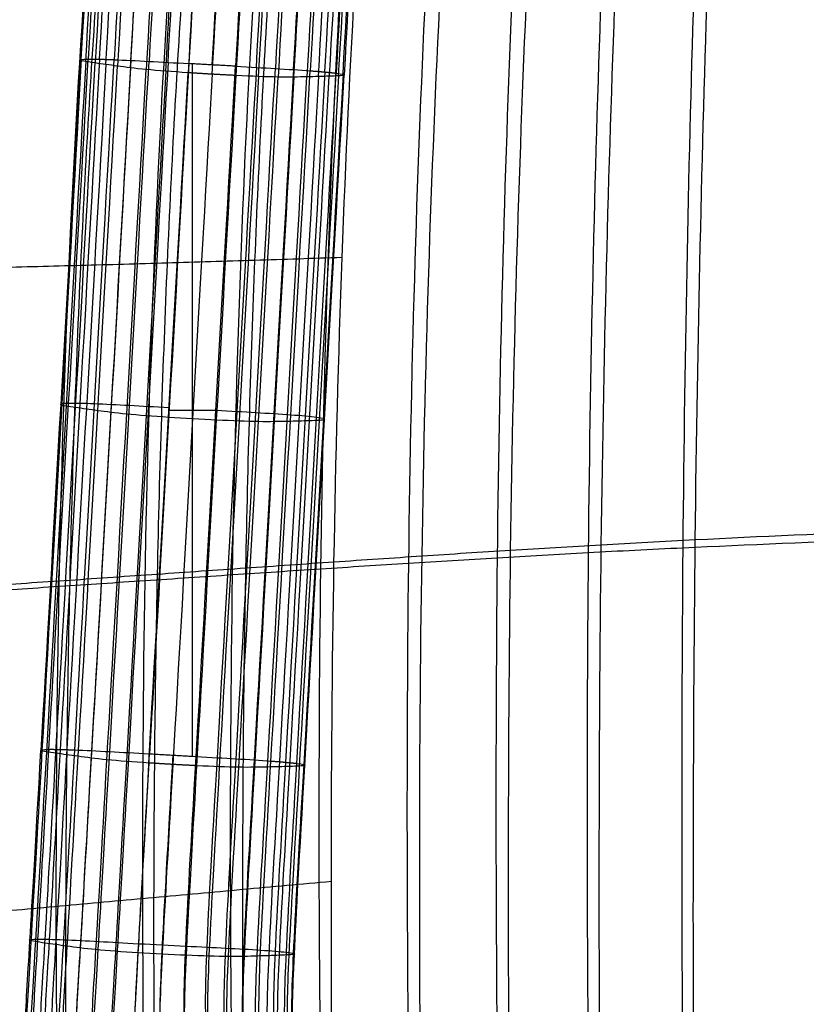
# Model space of a CAD drawing. Header units: millimetres. Extents: x -224 to 224, y -267 to 247.
# Tile 147 of 256: x -169 to -112, y -81 to -10. Entities that reach past the tile are written whole.
import ezdxf

# ---------------------------------------------------------------- set-up
doc = ezdxf.new("R2010")
doc.units = ezdxf.units.MM
doc.layers.add('08-01-2026-telaio-080126', color=7, linetype='Continuous')
doc.layers.add('15_12_2025_Kartell_BO_Chair-SEDUTA-RM', color=7, linetype='Continuous')

msp = doc.modelspace()

# ---------------------------------------------------------------- linework, layer by layer
at = {"layer": '08-01-2026-telaio-080126', "color": 95, "true_color": 0x42aa42}
for p, q in [((-156.266, -63.37, 439.236), (-156.266, -13.525, 437.364)), ((-157.947, -38.447, 438.3), (-154.581, -38.447, 438.3))]:
    msp.add_line(p, q, dxfattribs=at)
for points, degree in [([(-163.243, 6.191, 431.158), (-163.441, 2.709, 431.288), (-163.605, -0.171, 431.396), (-164.349, -13.271, 431.888)], 3), ([(-164.272, -13.213, 433.561), (-163.528, -0.113, 433.069), (-163.364, 2.767, 432.961), (-163.166, 6.249, 432.83)], 3), ([(-163.954, -13.359, 430.147), (-163.209, -0.259, 429.656), (-163.046, 2.621, 429.547), (-162.848, 6.103, 429.417)], 3), ([(-162.668, 6.275, 434.269), (-162.866, 2.793, 434.4), (-163.03, -0.087, 434.508), (-163.774, -13.187, 435)], 3), ([(-162.165, 5.998, 427.658), (-162.363, 2.516, 427.788), (-162.527, -0.364, 427.897), (-163.271, -13.464, 428.388)], 3), ([(-162.96, -13.194, 436.053), (-162.215, -0.094, 435.562), (-162.052, 2.786, 435.453), (-161.854, 6.268, 435.323)], 3), ([(-162.501, -13.574, 426.619), (-161.756, -0.474, 426.127), (-161.593, 2.406, 426.019), (-161.395, 5.888, 425.888)], 3), ([(-160.806, 6.234, 436.006), (-161.004, 2.752, 436.137), (-161.168, -0.128, 436.245), (-161.912, -13.227, 436.737)], 3), ([(-160.559, 5.772, 424.063), (-160.757, 2.29, 424.193), (-160.921, -0.59, 424.301), (-161.665, -13.69, 424.793)], 3), ([(-160.704, -13.282, 437.117), (-159.96, -0.182, 436.625), (-159.796, 2.698, 436.517), (-159.598, 6.18, 436.386)], 3), ([(-158.293, 6.112, 436.559), (-158.491, 2.63, 436.69), (-158.655, -0.25, 436.798), (-159.399, -13.35, 437.29)], 3), ([(-158.031, -13.425, 437.352), (-157.286, -0.325, 436.86), (-157.122, 2.555, 436.752), (-156.917, 6.035, 436.621)], 3), ([(-155.362, 5.936, 436.627), (-155.62, 2.47, 436.764), (-155.784, -0.41, 436.872), (-156.528, -13.51, 437.364)], 3), ([(-154.851, -13.605, 437.367), (-154.106, -0.505, 436.875), (-153.943, 2.375, 436.767), (-153.565, 5.806, 436.619)], 3), ([(-160.728, -13.813, 422.924), (-159.983, -0.714, 422.433), (-159.82, 2.166, 422.324), (-159.622, 5.649, 422.194)], 3), ([(-158.49, 5.524, 420.584), (-158.688, 2.042, 420.715), (-158.851, -0.838, 420.823), (-159.596, -13.938, 421.315)], 3), ([(-158.195, -14.058, 420.253), (-157.45, -0.958, 419.762), (-157.287, 1.922, 419.653), (-157.082, 5.402, 419.522)], 3), ([(-155.421, 5.27, 418.953), (-155.673, 1.809, 419.09), (-155.837, -1.071, 419.199), (-156.582, -14.17, 419.69)], 3), ([(-154.851, -14.275, 419.513), (-154.106, -1.176, 419.021), (-153.943, 1.704, 418.913), (-153.583, 5.117, 418.763)], 3), ([(-151.774, 5.651, 436.612), (-152.265, 2.279, 436.771), (-152.429, -0.601, 436.879), (-153.173, -13.7, 437.371)], 3), ([(-151.671, -13.786, 437.366), (-150.927, -0.686, 436.874), (-150.763, 2.194, 436.766), (-150.235, 5.485, 436.604)], 3), ([(-148.879, 5.317, 436.55), (-149.395, 2.114, 436.709), (-149.558, -0.766, 436.817), (-150.303, -13.866, 437.309)], 3), ([(-148.998, -13.946, 437.142), (-148.253, -0.846, 436.65), (-148.089, 2.034, 436.542), (-147.595, 5.155, 436.388)], 3), ([(-146.408, 4.999, 436.019), (-146.881, 1.951, 436.167), (-147.045, -0.929, 436.275), (-147.79, -14.029, 436.767)], 3), ([(-153.12, -14.367, 419.698), (-152.376, -1.267, 419.206), (-152.212, 1.613, 419.098), (-151.751, 4.953, 418.937)], 3), ([(-151.507, -14.437, 420.268), (-150.762, -1.337, 419.776), (-150.599, 1.543, 419.668), (-150.106, 4.792, 419.504)], 3), ([(-148.717, 4.666, 420.574), (-149.198, 1.503, 420.735), (-149.361, -1.377, 420.843), (-150.106, -14.477, 421.335)], 3), ([(-148.974, -14.48, 422.949), (-148.229, -1.381, 422.458), (-148.066, 1.499, 422.35), (-147.601, 4.596, 422.192)], 3), ([(-146.674, 4.556, 424.073), (-147.128, 1.516, 424.222), (-147.292, -1.364, 424.331), (-148.037, -14.463, 424.822)], 3), ([(-147.201, -14.442, 426.652), (-146.456, -1.342, 426.16), (-146.293, 1.538, 426.052), (-145.846, 4.518, 425.92)], 3), ([(-146.742, -14.114, 436.088), (-145.997, -1.014, 435.596), (-145.834, 1.866, 435.488), (-145.378, 4.847, 435.344)], 3), ([(-145.083, 4.489, 427.708), (-145.523, 1.56, 427.824), (-145.686, -1.32, 427.932), (-146.431, -14.419, 428.424)], 3), ([(-144.578, 4.708, 434.3), (-145.019, 1.78, 434.438), (-145.183, -1.1, 434.546), (-145.928, -14.2, 435.038)], 3), ([(-145.748, -14.392, 430.186), (-145.003, -1.292, 429.694), (-144.84, 1.588, 429.586), (-144.408, 4.483, 429.472)], 3), ([(-145.43, -14.282, 433.601), (-144.685, -1.182, 433.109), (-144.521, 1.698, 433.001), (-144.09, 4.592, 432.871)], 3), ([(-144.017, 4.514, 431.208), (-144.444, 1.631, 431.329), (-144.608, -1.249, 431.437), (-145.353, -14.349, 431.929)], 3), ([(-164.349, -13.271, 431.888), (-165.094, -26.371, 432.38), (-166.419, -49.69, 433.255), (-167.18, -62.956, 433.753)], 3), ([(-164.272, -13.213, 433.561), (-165.017, -26.312, 434.053), (-166.342, -49.632, 434.928), (-167.103, -62.897, 435.426)], 3), ([(-163.954, -13.359, 430.147), (-164.698, -26.459, 430.639), (-166.024, -49.778, 431.515), (-166.785, -63.044, 432.013)], 3), ([(-166.605, -62.872, 436.865), (-165.844, -49.606, 436.367), (-164.519, -26.287, 435.492), (-163.774, -13.187, 435)], 3), ([(-166.102, -63.149, 430.254), (-165.341, -49.883, 429.756), (-164.016, -26.563, 428.88), (-163.271, -13.464, 428.388)], 3), ([(-162.96, -13.194, 436.053), (-163.705, -26.293, 436.545), (-165.03, -49.613, 437.421), (-165.791, -62.878, 437.919)], 3), ([(-164.743, -62.912, 438.602), (-163.982, -49.647, 438.104), (-162.657, -26.327, 437.229), (-161.912, -13.227, 436.737)], 3), ([(-164.349, -13.271, 431.888), (-164.463, -13.221, 433.038), (-164.222, -13.193, 434.161), (-163.774, -13.187, 435)], 3), ([(-163.271, -13.464, 428.388), (-163.768, -13.391, 429.562), (-164.236, -13.321, 430.738), (-164.349, -13.271, 431.888)], 3), ([(-160.704, -13.282, 437.117), (-161.449, -26.382, 437.609), (-162.774, -49.701, 438.484), (-163.535, -62.967, 438.982)], 3), ([(-161.665, -13.69, 424.793), (-162.249, -13.61, 426.042), (-162.774, -13.536, 427.214), (-163.271, -13.464, 428.388)], 3), ([(-162.23, -63.034, 439.155), (-161.469, -49.769, 438.657), (-160.144, -26.449, 437.782), (-159.399, -13.35, 437.29)], 3), ([(-161.912, -13.227, 436.737), (-161.153, -13.258, 437.083), (-160.288, -13.302, 437.22), (-159.399, -13.35, 437.29)], 3), ([(-158.031, -13.425, 437.352), (-158.775, -26.525, 437.844), (-160.101, -49.844, 438.719), (-160.862, -63.11, 439.217)], 3), ([(-159.399, -13.35, 437.29), (-158.51, -13.397, 437.359), (-157.596, -13.449, 437.361), (-156.528, -13.51, 437.364)], 3), ([(-162.501, -13.574, 426.619), (-163.245, -26.674, 427.111), (-164.571, -49.993, 427.986), (-165.332, -63.259, 428.484)], 3), ([(-164.496, -63.375, 426.659), (-163.735, -50.109, 426.161), (-162.41, -26.79, 425.285), (-161.665, -13.69, 424.793)], 3), ([(-160.728, -13.813, 422.924), (-161.472, -26.913, 423.416), (-162.798, -50.233, 424.292), (-163.559, -63.498, 424.79)], 3), ([(-162.427, -63.623, 423.18), (-161.666, -50.357, 422.682), (-160.341, -27.038, 421.806), (-159.596, -13.938, 421.315)], 3), ([(-159.596, -13.938, 421.315), (-160.439, -13.856, 422.218), (-161.081, -13.77, 423.544), (-161.665, -13.69, 424.793)], 3), ([(-158.195, -14.058, 420.253), (-158.94, -27.157, 420.745), (-160.265, -50.477, 421.621), (-161.026, -63.742, 422.119)], 3), ([(-156.582, -14.17, 419.69), (-157.708, -14.097, 419.93), (-158.753, -14.02, 420.411), (-159.596, -13.938, 421.315)], 3), ([(-159.413, -63.855, 421.556), (-158.652, -50.59, 421.058), (-157.326, -27.27, 420.182), (-156.582, -14.17, 419.69)], 3), ([(-156.528, -13.51, 437.364), (-157.273, -26.61, 437.855), (-158.598, -49.929, 438.731), (-159.359, -63.195, 439.229)], 3), ([(-153.173, -13.7, 437.371), (-156.528, -13.51, 437.364)], 1), ([(-156.004, -63.385, 439.236), (-155.243, -50.12, 438.738), (-153.918, -26.8, 437.863), (-153.173, -13.7, 437.371)], 3), ([(-151.671, -13.786, 437.366), (-152.416, -26.886, 437.857), (-153.741, -50.205, 438.733), (-154.502, -63.471, 439.231)], 3), ([(-153.173, -13.7, 437.371), (-152.106, -13.761, 437.373), (-151.192, -13.813, 437.375), (-150.303, -13.866, 437.309)], 3), ([(-153.134, -63.551, 439.174), (-152.373, -50.285, 438.676), (-151.047, -26.965, 437.801), (-150.303, -13.866, 437.309)], 3), ([(-148.998, -13.946, 437.142), (-149.742, -27.046, 437.634), (-151.068, -50.365, 438.509), (-151.829, -63.631, 439.007)], 3), ([(-150.621, -63.714, 438.632), (-149.86, -50.448, 438.134), (-148.534, -27.129, 437.259), (-147.79, -14.029, 436.767)], 3), ([(-150.303, -13.866, 437.309), (-149.414, -13.919, 437.243), (-148.549, -13.973, 437.109), (-147.79, -14.029, 436.767)], 3), ([(-146.742, -14.114, 436.088), (-147.486, -27.214, 436.58), (-148.812, -50.533, 437.455), (-149.573, -63.799, 437.953)], 3), ([(-154.851, -14.275, 419.513), (-155.595, -27.375, 420.005), (-156.921, -50.695, 420.88), (-157.682, -63.96, 421.378)], 3), ([(-155.951, -64.052, 421.563), (-155.19, -50.786, 421.065), (-153.865, -27.466, 420.19), (-153.12, -14.367, 419.698)], 3), ([(-151.507, -14.437, 420.268), (-152.251, -27.537, 420.759), (-153.577, -50.856, 421.635), (-154.338, -64.122, 422.133)], 3), ([(-150.106, -14.477, 421.335), (-150.949, -14.463, 420.428), (-151.994, -14.422, 419.942), (-153.12, -14.367, 419.698)], 3), ([(-152.937, -64.161, 423.2), (-152.176, -50.896, 422.702), (-150.85, -27.576, 421.827), (-150.106, -14.477, 421.335)], 3), ([(-148.974, -14.48, 422.949), (-149.719, -27.58, 423.441), (-151.044, -50.9, 424.317), (-151.805, -64.165, 424.815)], 3), ([(-150.868, -64.148, 426.688), (-150.107, -50.883, 426.19), (-148.781, -27.563, 425.314), (-148.037, -14.463, 424.822)], 3), ([(-148.037, -14.463, 424.822), (-148.62, -14.477, 423.571), (-149.263, -14.49, 422.242), (-150.106, -14.477, 421.335)], 3), ([(-147.201, -14.442, 426.652), (-147.946, -27.542, 427.143), (-149.271, -50.861, 428.019), (-150.032, -64.127, 428.517)], 3), ([(-149.262, -64.104, 430.289), (-148.501, -50.839, 429.791), (-147.175, -27.519, 428.916), (-146.431, -14.419, 428.424)], 3), ([(-148.759, -63.884, 436.903), (-147.998, -50.619, 436.405), (-146.672, -27.299, 435.53), (-145.928, -14.2, 435.038)], 3), ([(-145.748, -14.392, 430.186), (-146.493, -27.492, 430.678), (-147.818, -50.811, 431.553), (-148.579, -64.077, 432.051)], 3), ([(-145.43, -14.282, 433.601), (-146.174, -27.382, 434.093), (-147.5, -50.701, 434.968), (-148.261, -63.967, 435.466)], 3), ([(-148.184, -64.034, 433.794), (-147.423, -50.768, 433.296), (-146.097, -27.449, 432.42), (-145.353, -14.349, 431.929)], 3), ([(-146.431, -14.419, 428.424), (-146.927, -14.435, 427.248), (-147.453, -14.449, 426.074), (-148.037, -14.463, 424.822)], 3), ([(-145.353, -14.349, 431.929), (-145.466, -14.386, 430.778), (-145.934, -14.403, 429.6), (-146.431, -14.419, 428.424)], 3), ([(-145.928, -14.2, 435.038), (-145.48, -14.256, 434.201), (-145.239, -14.312, 433.079), (-145.353, -14.349, 431.929)], 3), ([(-165.184, -37.967, 435.93), (-165.631, -37.973, 435.092), (-165.872, -38.002, 433.968), (-165.759, -38.051, 432.819)], 3), ([(-165.759, -38.051, 432.819), (-165.645, -38.101, 431.669), (-165.177, -38.172, 430.493), (-164.68, -38.244, 429.319)], 3), ([(-163.321, -38.008, 437.667), (-164.081, -37.978, 437.322), (-164.736, -37.961, 436.769), (-165.184, -37.967, 435.93)], 3), ([(-164.68, -38.244, 429.319), (-164.184, -38.316, 428.145), (-163.658, -38.39, 426.973), (-163.075, -38.47, 425.724)], 3), ([(-160.808, -38.13, 438.22), (-161.698, -38.082, 438.15), (-162.562, -38.038, 438.013), (-163.321, -38.008, 437.667)], 3), ([(-157.938, -38.29, 438.294), (-159.005, -38.23, 438.292), (-159.919, -38.178, 438.29), (-160.808, -38.13, 438.22)], 3), ([(-163.075, -38.47, 425.724), (-162.491, -38.55, 424.475), (-161.849, -38.636, 423.148), (-161.005, -38.718, 422.245)], 3), ([(-161.005, -38.718, 422.245), (-160.162, -38.8, 421.341), (-159.117, -38.878, 420.86), (-157.991, -38.951, 420.621)], 3), ([(-157.991, -38.951, 420.621), (-156.864, -39.024, 420.381), (-155.656, -39.092, 420.384), (-154.53, -39.147, 420.628)], 3), ([(-151.712, -38.646, 438.239), (-152.601, -38.593, 438.305), (-153.515, -38.541, 438.303), (-154.583, -38.48, 438.301)], 3), ([(-149.199, -38.809, 437.697), (-149.959, -38.753, 438.04), (-150.823, -38.699, 438.174), (-151.712, -38.646, 438.239)], 3), ([(-147.337, -38.98, 435.968), (-147.785, -38.923, 436.805), (-148.44, -38.865, 437.355), (-149.199, -38.809, 437.697)], 3), ([(-146.762, -39.129, 432.859), (-146.648, -39.092, 434.009), (-146.889, -39.037, 435.132), (-147.337, -38.98, 435.968)], 3), ([(-154.53, -39.147, 420.628), (-153.403, -39.202, 420.872), (-152.359, -39.243, 421.358), (-151.515, -39.257, 422.265)], 3), ([(-151.515, -39.257, 422.265), (-150.672, -39.271, 423.172), (-150.03, -39.257, 424.501), (-149.446, -39.243, 425.753)], 3), ([(-149.446, -39.243, 425.753), (-148.862, -39.23, 427.004), (-148.337, -39.215, 428.178), (-147.84, -39.2, 429.355)], 3), ([(-147.84, -39.2, 429.355), (-147.343, -39.184, 430.531), (-146.875, -39.166, 431.709), (-146.762, -39.129, 432.859)], 3), ([(-168.351, -83.066, 434.508), (-168.138, -79.433, 434.372), (-167.941, -76.221, 434.252), (-167.18, -62.956, 433.753)], 3), ([(-167.103, -62.897, 435.426), (-167.864, -76.163, 435.924), (-168.061, -79.375, 436.045), (-168.274, -83.008, 436.181)], 3), ([(-166.785, -63.044, 432.013), (-167.546, -76.309, 432.511), (-167.742, -79.521, 432.631), (-167.956, -83.154, 432.768)], 3), ([(-167.776, -82.982, 437.62), (-167.563, -79.349, 437.484), (-167.366, -76.137, 437.363), (-166.605, -62.872, 436.865)], 3), ([(-167.18, -62.956, 433.753), (-167.294, -62.906, 434.903), (-167.053, -62.878, 436.027), (-166.605, -62.872, 436.865)], 3), ([(-166.102, -63.149, 430.254), (-166.599, -63.076, 431.428), (-167.067, -63.005, 432.604), (-167.18, -62.956, 433.753)], 3), ([(-165.791, -62.878, 437.919), (-166.552, -76.144, 438.417), (-166.749, -79.356, 438.537), (-166.962, -82.989, 438.674)], 3), ([(-165.914, -83.023, 439.357), (-165.701, -79.389, 439.221), (-165.504, -76.178, 439.1), (-164.743, -62.912, 438.602)], 3), ([(-164.743, -62.912, 438.602), (-163.984, -62.942, 438.948), (-163.119, -62.986, 439.085), (-162.23, -63.034, 439.155)], 3), ([(-163.535, -62.967, 438.982), (-164.296, -76.232, 439.48), (-164.493, -79.444, 439.601), (-164.706, -83.077, 439.737)], 3), ([(-163.401, -83.145, 439.91), (-163.188, -79.511, 439.774), (-162.991, -76.3, 439.653), (-162.23, -63.034, 439.155)], 3), ([(-162.23, -63.034, 439.155), (-161.341, -63.082, 439.225), (-160.427, -63.134, 439.227), (-159.359, -63.195, 439.229)], 3), ([(-167.273, -83.259, 431.009), (-167.06, -79.626, 430.872), (-166.863, -76.414, 430.752), (-166.102, -63.149, 430.254)], 3), ([(-165.332, -63.259, 428.484), (-166.093, -76.524, 428.982), (-166.289, -79.736, 429.103), (-166.503, -83.369, 429.239)], 3), ([(-164.496, -63.375, 426.659), (-165.08, -63.295, 427.908), (-165.605, -63.221, 429.08), (-166.102, -63.149, 430.254)], 3), ([(-165.667, -83.485, 427.414), (-165.454, -79.852, 427.277), (-165.257, -76.64, 427.157), (-164.496, -63.375, 426.659)], 3), ([(-163.559, -63.498, 424.79), (-164.32, -76.764, 425.288), (-164.516, -79.975, 425.408), (-164.73, -83.609, 425.545)], 3), ([(-162.427, -63.623, 423.18), (-163.27, -63.541, 424.083), (-163.912, -63.455, 425.41), (-164.496, -63.375, 426.659)], 3), ([(-163.598, -83.734, 423.935), (-163.385, -80.1, 423.798), (-163.188, -76.888, 423.678), (-162.427, -63.623, 423.18)], 3), ([(-159.413, -63.855, 421.556), (-160.539, -63.782, 421.795), (-161.584, -63.705, 422.276), (-162.427, -63.623, 423.18)], 3), ([(-161.026, -63.742, 422.119), (-161.787, -77.008, 422.617), (-161.983, -80.219, 422.737), (-162.189, -83.85, 422.873)], 3), ([(-160.862, -63.11, 439.217), (-161.623, -76.375, 439.715), (-161.819, -79.587, 439.836), (-162.024, -83.218, 439.971)], 3), ([(-160.463, -83.286, 439.976), (-160.317, -79.672, 439.848), (-160.12, -76.46, 439.727), (-159.359, -63.195, 439.229)], 3), ([(-159.359, -63.195, 439.229), (-156.004, -63.385, 439.236)], 1), ([(-157.682, -63.29, 439.233), (-158.443, -76.555, 439.731), (-158.639, -79.767, 439.851), (-158.652, -83.339, 439.964)], 3), ([(-156.844, -83.366, 439.951), (-156.962, -79.862, 439.855), (-156.765, -76.651, 439.734), (-156.004, -63.385, 439.236)], 3), ([(-156.004, -63.385, 439.236), (-154.937, -63.446, 439.238), (-154.023, -63.498, 439.24), (-153.134, -63.551, 439.174)], 3), ([(-154.502, -63.471, 439.231), (-155.263, -76.736, 439.729), (-155.46, -79.948, 439.849), (-155.293, -83.362, 439.936)], 3), ([(-153.93, -83.347, 439.875), (-154.091, -80.028, 439.793), (-153.895, -76.816, 439.672), (-153.134, -63.551, 439.174)], 3), ([(-153.134, -63.551, 439.174), (-152.245, -63.604, 439.108), (-151.38, -63.658, 438.975), (-150.621, -63.714, 438.632)], 3), ([(-151.829, -63.631, 439.007), (-152.59, -76.897, 439.505), (-152.786, -80.108, 439.626), (-152.64, -83.34, 439.706)], 3), ([(-151.447, -83.344, 439.331), (-151.578, -80.191, 439.251), (-151.382, -76.979, 439.13), (-150.621, -63.714, 438.632)], 3), ([(-159.413, -63.855, 421.556), (-160.174, -77.121, 422.054), (-160.37, -80.332, 422.174), (-160.522, -83.941, 422.302)], 3), ([(-157.682, -63.96, 421.378), (-158.443, -77.226, 421.876), (-158.639, -80.437, 421.997), (-158.668, -83.991, 422.107)], 3), ([(-156.818, -83.999, 422.273), (-156.909, -80.529, 422.182), (-156.712, -77.317, 422.061), (-155.951, -64.052, 421.563)], 3), ([(-152.937, -64.161, 423.2), (-153.78, -64.148, 422.293), (-154.825, -64.106, 421.807), (-155.951, -64.052, 421.563)], 3), ([(-154.338, -64.122, 422.133), (-155.099, -77.387, 422.631), (-155.295, -80.599, 422.751), (-155.162, -83.971, 422.832)], 3), ([(-153.766, -83.916, 423.895), (-153.894, -80.639, 423.819), (-153.698, -77.427, 423.698), (-152.937, -64.161, 423.2)], 3), ([(-150.868, -64.148, 426.688), (-151.452, -64.162, 425.436), (-152.094, -64.175, 424.107), (-152.937, -64.161, 423.2)], 3), ([(-151.805, -64.165, 424.815), (-152.566, -77.431, 425.313), (-152.762, -80.642, 425.433), (-152.644, -83.848, 425.507)], 3), ([(-151.713, -83.768, 427.385), (-151.825, -80.625, 427.306), (-151.629, -77.414, 427.186), (-150.868, -64.148, 426.688)], 3), ([(-150.032, -64.127, 428.517), (-150.793, -77.392, 429.015), (-150.99, -80.604, 429.135), (-150.88, -83.682, 429.228)], 3), ([(-149.262, -64.104, 430.289), (-149.758, -64.12, 429.113), (-150.284, -64.134, 427.939), (-150.868, -64.148, 426.688)], 3), ([(-149.573, -63.799, 437.953), (-150.334, -77.064, 438.451), (-150.53, -80.276, 438.572), (-150.412, -83.357, 438.652)], 3), ([(-150.113, -83.602, 431.013), (-150.219, -80.581, 430.908), (-150.023, -77.37, 430.788), (-149.262, -64.104, 430.289)], 3), ([(-149.609, -83.385, 437.604), (-149.716, -80.362, 437.522), (-149.52, -77.15, 437.401), (-148.759, -63.884, 436.903)], 3), ([(-148.579, -64.077, 432.051), (-149.34, -77.342, 432.549), (-149.537, -80.554, 432.67), (-149.436, -83.539, 432.774)], 3), ([(-148.184, -64.034, 433.794), (-148.297, -64.071, 432.644), (-148.765, -64.088, 431.466), (-149.262, -64.104, 430.289)], 3), ([(-148.261, -63.967, 435.466), (-149.022, -77.232, 435.964), (-149.218, -80.444, 436.085), (-149.118, -83.43, 436.172)], 3), ([(-149.044, -83.484, 434.508), (-149.141, -80.511, 434.413), (-148.945, -77.299, 434.292), (-148.184, -64.034, 433.794)], 3), ([(-148.759, -63.884, 436.903), (-148.311, -63.941, 436.067), (-148.07, -63.997, 434.944), (-148.184, -64.034, 433.794)], 3), ([(-167.971, -76.623, 434.267), (-168.085, -76.574, 435.416), (-167.844, -76.545, 436.54), (-167.396, -76.539, 437.378)], 3), ([(-167.396, -76.539, 437.378), (-166.948, -76.533, 438.217), (-166.294, -76.549, 438.77), (-165.534, -76.58, 439.115)], 3), ([(-166.893, -76.816, 430.767), (-167.39, -76.744, 431.941), (-167.858, -76.673, 433.117), (-167.971, -76.623, 434.267)], 3), ([(-165.287, -77.042, 427.172), (-165.871, -76.962, 428.421), (-166.396, -76.888, 429.593), (-166.893, -76.816, 430.767)], 3), ([(-165.534, -76.58, 439.115), (-164.774, -76.61, 439.461), (-163.91, -76.654, 439.598), (-163.021, -76.702, 439.668)], 3), ([(-163.218, -77.29, 423.693), (-164.061, -77.208, 424.597), (-164.703, -77.122, 425.923), (-165.287, -77.042, 427.172)], 3), ([(-163.021, -76.702, 439.668), (-162.132, -76.75, 439.738), (-161.218, -76.801, 439.74), (-160.142, -76.86, 439.741)], 3), ([(-160.142, -76.86, 439.741), (-159.066, -76.918, 439.742), (-157.829, -76.982, 439.743), (-156.754, -77.036, 439.744)], 3), ([(-156.754, -77.036, 439.744), (-155.679, -77.09, 439.745), (-154.766, -77.133, 439.747), (-153.878, -77.179, 439.681)], 3), ([(-153.878, -77.179, 439.681), (-152.99, -77.224, 439.615), (-152.127, -77.271, 439.481), (-151.368, -77.321, 439.139)], 3), ([(-160.196, -77.519, 422.068), (-161.33, -77.45, 422.308), (-162.374, -77.372, 422.789), (-163.218, -77.29, 423.693)], 3), ([(-156.704, -77.699, 422.07), (-157.838, -77.652, 421.828), (-159.061, -77.589, 421.827), (-160.196, -77.519, 422.068)], 3), ([(-153.685, -77.784, 423.706), (-154.527, -77.777, 422.799), (-155.571, -77.746, 422.313), (-156.704, -77.699, 422.07)], 3), ([(-151.618, -77.754, 427.193), (-152.201, -77.773, 425.941), (-152.843, -77.791, 424.613), (-153.685, -77.784, 423.706)], 3), ([(-150.013, -77.695, 430.799), (-150.509, -77.715, 429.622), (-151.034, -77.735, 428.446), (-151.618, -77.754, 427.193)], 3), ([(-151.368, -77.321, 439.139), (-150.61, -77.371, 438.796), (-149.956, -77.423, 438.246), (-149.509, -77.475, 437.409)], 3), ([(-148.936, -77.619, 434.302), (-149.049, -77.655, 433.153), (-149.516, -77.675, 431.975), (-150.013, -77.695, 430.799)], 3), ([(-149.509, -77.475, 437.409), (-149.062, -77.528, 436.573), (-148.822, -77.582, 435.451), (-148.936, -77.619, 434.302)], 3)]:
    msp.add_open_spline(points, degree=degree, dxfattribs=at)
for points, weights, knots in [([(-163.774, -13.187, 435), (-163.49, -13.183, 435.532), (-163.079, -13.191, 435.94), (-162.585, -13.201, 436.431), (-161.912, -13.227, 436.737)], [1, 0.999037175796, 1, 0.998604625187, 1], [0, 0, 0, 1.182238, 1.182238, 2.618783, 2.618783, 2.618783]), ([(-153.12, -14.367, 419.698), (-153.965, -14.326, 419.515), (-154.851, -14.275, 419.513), (-155.737, -14.225, 419.511), (-156.582, -14.17, 419.69)], [1, 0.988329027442, 1, 0.98832902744, 1], [0, 0, 0, 1.752663, 1.752663, 3.505326, 3.505326, 3.505326]), ([(-147.79, -14.029, 436.767), (-147.117, -14.078, 436.464), (-146.623, -14.125, 435.975), (-146.212, -14.163, 435.569), (-145.928, -14.2, 435.038)], [1, 0.998604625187, 1, 0.999037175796, 1], [-2.618783, -2.618783, -2.618783, -1.182238, -1.182238, 0, 0, 0]), ([(-166.605, -62.872, 436.865), (-166.321, -62.868, 437.397), (-165.91, -62.876, 437.805), (-165.416, -62.886, 438.296), (-164.743, -62.912, 438.602)], [1, 0.999037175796, 1, 0.998604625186, 1], [0, 0, 0, 1.182238, 1.182238, 2.618783, 2.618783, 2.618783]), ([(-150.621, -63.714, 438.632), (-149.948, -63.763, 438.329), (-149.454, -63.81, 437.84), (-149.043, -63.848, 437.434), (-148.759, -63.884, 436.903)], [1, 0.998604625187, 1, 0.999037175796, 1], [-2.618783, -2.618783, -2.618783, -1.182238, -1.182238, 0, 0, 0]), ([(-155.951, -64.052, 421.563), (-156.796, -64.01, 421.38), (-157.682, -63.96, 421.378), (-158.568, -63.91, 421.376), (-159.413, -63.855, 421.556)], [1, 0.988329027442, 1, 0.98832902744, 1], [0, 0, 0, 1.752663, 1.752663, 3.505326, 3.505326, 3.505326])]:
    msp.add_rational_spline(points, weights, degree=2, knots=knots, dxfattribs=at)
at = {"layer": '15_12_2025_Kartell_BO_Chair-SEDUTA-RM', "color": 254, "true_color": 0xd4d4d4}
for points, knots in [([(-165.797, 105.709, 447.068), (-167.709, 103.812, 447.274), (-171.301, 99.788, 447.667), (-176.044, 93.084, 448.206), (-180.197, 85.74, 448.707), (-185.021, 75.13, 449.335), (-189.853, 60.403, 450.071), (-192.732, 47.201, 450.66), (-193.998, 40.281, 450.967), (-195.264, 33.361, 451.275), (-197.45, 18.884, 451.916), (-199.832, -4.243, 452.942), (-201.457, -28.278, 454.017), (-202.467, -52.719, 455.125), (-203.005, -77.063, 456.251), (-203.03, -101.078, 457.369), (-202.502, -124.533, 458.449), (-201.754, -139.64, 459.127), (-201.275, -147.022, 459.45), (-200.795, -154.405, 459.774), (-199.625, -168.828, 460.39), (-196.767, -185.351, 461.027), (-193.123, -197.274, 461.421), (-189.58, -205.471, 461.651), (-185.098, -212.825, 461.806), (-181.397, -217.1, 461.854), (-179.347, -219.065, 461.863)], [0, 0, 0, 0, 7.739008, 15.478015, 23.217023, 30.95603, 46.434045, 61.91206, 61.91206, 61.91206, 92.86809, 123.82412, 154.78015, 185.73618, 216.69221, 247.64824, 278.60427, 309.560301, 309.560301, 309.560301, 325.038316, 340.516331, 348.255338, 355.994346, 363.733353, 371.472361, 371.472361, 371.472361, 371.472361]), ([(-160.01, 99.32, 447.033), (-161.753, 97.562, 447.235), (-165.02, 93.827, 447.617), (-169.318, 87.587, 448.138), (-173.069, 80.73, 448.617), (-177.416, 70.791, 449.215), (-181.758, 56.922, 449.915), (-184.364, 44.392, 450.487), (-185.523, 37.795, 450.79), (-186.683, 31.198, 451.094), (-188.715, 17.34, 451.737), (-190.99, -4.981, 452.795), (-192.58, -28.375, 453.932), (-193.573, -52.382, 455.132), (-194.056, -76.544, 456.38), (-194.03, -100.438, 457.631), (-193.495, -123.646, 458.842), (-192.8, -138.379, 459.592), (-192.367, -145.491, 459.945), (-191.935, -152.602, 460.299), (-190.901, -166.317, 460.962), (-188.362, -181.712, 461.631), (-185.088, -192.694, 462.038), (-181.888, -200.194, 462.272), (-177.82, -206.884, 462.427), (-174.447, -210.758, 462.472), (-172.574, -212.536, 462.479)], [0, 0, 0, 0, 7.739008, 15.478015, 23.217023, 30.95603, 46.434045, 61.91206, 61.91206, 61.91206, 92.86809, 123.82412, 154.78015, 185.73618, 216.69221, 247.64824, 278.60427, 309.560301, 309.560301, 309.560301, 325.038316, 340.516331, 348.255338, 355.994346, 363.733353, 371.472361, 371.472361, 371.472361, 371.472361]), ([(-171.93, -211.936, 455.682), (-173.778, -210.189, 455.675), (-177.105, -206.38, 455.631), (-181.114, -199.795, 455.476), (-184.265, -192.405, 455.242), (-187.488, -181.569, 454.833), (-189.989, -166.348, 454.163), (-192.047, -139.139, 452.834), (-193.447, -101.12, 450.848), (-193.159, -52.635, 448.296), (-190.812, -4.84, 445.927), (-186.577, 31.363, 444.214), (-181.482, 56.32, 443.063), (-177.217, 70.123, 442.358), (-172.937, 80.014, 441.756), (-169.236, 86.838, 441.274), (-164.99, 93.049, 440.751), (-161.759, 96.768, 440.366), (-160.034, 98.519, 440.163)], [0, 0, 0, 0, 11.611888, 23.223776, 34.835665, 46.447553, 69.671329, 92.895106, 139.342658, 185.790211, 232.237764, 278.685317, 301.909093, 325.132869, 336.744757, 348.356646, 359.968534, 371.580422, 371.580422, 371.580422, 371.580422]), ([(-164.323, -204.624, 455.367), (-165.975, -203.077, 455.361), (-168.943, -199.7, 455.317), (-172.503, -193.829, 455.162), (-175.289, -187.191, 454.924), (-178.128, -177.372, 454.503), (-180.331, -163.382, 453.802), (-182.177, -137.733, 452.37), (-183.579, -100.3, 450.122), (-183.469, -51.946, 447.234), (-181.225, -5.321, 444.701), (-177.311, 29.308, 442.994), (-172.793, 52.804, 441.935), (-169.041, 65.658, 441.311), (-165.274, 74.796, 440.779), (-162.007, 81.064, 440.349), (-158.243, 86.734, 439.874), (-155.363, 90.106, 439.518), (-153.821, 91.688, 439.327)], [0, 0, 0, 0, 11.611888, 23.223776, 34.835665, 46.447553, 69.671329, 92.895106, 139.342658, 185.790211, 232.237764, 278.685317, 301.909093, 325.132869, 336.744757, 348.356646, 359.968534, 371.580422, 371.580422, 371.580422, 371.580422]), ([(-153.298, 91.983, 446.231), (-154.845, 90.405, 446.421), (-157.734, 87.039, 446.776), (-161.513, 81.375, 447.249), (-164.796, 75.111, 447.676), (-168.588, 65.977, 448.206), (-172.373, 53.124, 448.828), (-174.663, 41.379, 449.356), (-175.694, 35.156, 449.645), (-176.725, 28.933, 449.934), (-178.557, 15.787, 450.565), (-180.659, -5.613, 451.647), (-182.156, -28.279, 452.852), (-183.088, -51.793, 454.163), (-183.495, -75.737, 455.563), (-183.413, -99.479, 456.986), (-182.873, -122.383, 458.361), (-182.231, -136.671, 459.201), (-181.844, -143.464, 459.59), (-181.458, -150.257, 459.979), (-180.556, -163.141, 460.696), (-178.356, -177.226, 461.399), (-175.505, -187.124, 461.821), (-172.704, -193.821, 462.06), (-169.122, -199.747, 462.216), (-166.134, -203.157, 462.26), (-164.471, -204.72, 462.266)], [0, 0, 0, 0, 7.739008, 15.478015, 23.217023, 30.95603, 46.434045, 61.91206, 61.91206, 61.91206, 92.86809, 123.82412, 154.78015, 185.73618, 216.69221, 247.64824, 278.60427, 309.560301, 309.560301, 309.560301, 325.038316, 340.516331, 348.255338, 355.994346, 363.733353, 371.472361, 371.472361, 371.472361, 371.472361]), ([(-155.961, -196.637, 454.496), (-157.376, -195.328, 454.491), (-159.888, -192.444, 454.445), (-162.838, -187.344, 454.279), (-165.104, -181.497, 454.024), (-167.39, -172.735, 453.575), (-169.204, -160.035, 452.829), (-170.817, -136.037, 451.274), (-172.178, -99.239, 448.718), (-172.234, -51.058, 445.44), (-170.184, -5.711, 442.723), (-166.707, 27.222, 441.039), (-162.855, 49.159, 440.111), (-159.737, 60.992, 439.608), (-156.658, 69.309, 439.196), (-153.977, 74.955, 438.858), (-150.846, 79.992, 438.47), (-148.406, 82.932, 438.162), (-147.085, 84.296, 437.992)], [0, 0, 0, 0, 11.611888, 23.223776, 34.835665, 46.447553, 69.671329, 92.895106, 139.342658, 185.790211, 232.237764, 278.685317, 301.909093, 325.132869, 336.744757, 348.356646, 359.968534, 371.580422, 371.580422, 371.580422, 371.580422]), ([(-146.253, 84.294, 444.906), (-147.57, 82.939, 445.075), (-150.003, 80.016, 445.38), (-153.126, 75.005, 445.766), (-155.801, 69.384, 446.102), (-158.878, 61.101, 446.512), (-162.002, 49.312, 447.013), (-163.943, 38.38, 447.477), (-164.827, 32.546, 447.744), (-165.71, 26.713, 448.01), (-167.304, 14.311, 448.614), (-169.175, -6.124, 449.713), (-170.528, -28.021, 450.987), (-171.365, -51.008, 452.42), (-171.688, -74.712, 453.994), (-171.554, -98.281, 455.612), (-171.022, -120.861, 457.178), (-170.44, -134.685, 458.122), (-170.102, -141.148, 458.554), (-169.764, -147.612, 458.985), (-168.993, -159.639, 459.766), (-167.209, -172.386, 460.516), (-164.937, -181.188, 460.967), (-162.677, -187.065, 461.224), (-159.728, -192.191, 461.391), (-157.214, -195.09, 461.437), (-155.797, -196.406, 461.442)], [0, 0, 0, 0, 7.739008, 15.478015, 23.217023, 30.95603, 46.434045, 61.91206, 61.91206, 61.91206, 92.86809, 123.82412, 154.78015, 185.73618, 216.69221, 247.64824, 278.60427, 309.560301, 309.560301, 309.560301, 325.038316, 340.516331, 348.255338, 355.994346, 363.733353, 371.472361, 371.472361, 371.472361, 371.472361]), ([(-163.276, -156.516, 452.046), (-163.714, -151.57, 451.711), (-164.788, -134.526, 450.514), (-166.084, -98.649, 447.838), (-166.209, -50.569, 444.356), (-164.283, -5.872, 441.544), (-161.059, 26.226, 439.879), (-157.564, 47.414, 439.025), (-154.816, 58.758, 438.599), (-152.169, 66.678, 438.266), (-149.863, 72.014, 437.993), (-147.137, 76.718, 437.668), (-144.965, 79.414, 437.395), (-143.772, 80.647, 437.24)], [71.636517, 71.636517, 71.636517, 71.636517, 92.895106, 139.342658, 185.790211, 232.237764, 278.685317, 301.909093, 325.132869, 336.744757, 348.356646, 359.968534, 371.580422, 371.580422, 371.580422, 371.580422]), ([(-142.844, 80.559, 444.152), (-144.031, 79.336, 444.307), (-146.191, 76.661, 444.578), (-148.901, 71.986, 444.9), (-151.195, 66.68, 445.171), (-153.83, 58.802, 445.501), (-156.576, 47.515, 445.925), (-158.333, 36.969, 446.352), (-159.138, 31.322, 446.605), (-159.943, 25.675, 446.859), (-161.406, 13.632, 447.446), (-163.144, -6.332, 448.549), (-164.41, -27.848, 449.857), (-165.191, -50.569, 451.351), (-165.472, -74.148, 453.015), (-165.319, -97.627, 454.736), (-164.8, -120.051, 456.403), (-164.253, -133.658, 457.404), (-163.941, -139.967, 457.859), (-163.629, -146.275, 458.314), (-162.927, -157.902, 459.131), (-161.396, -170.031, 459.913), (-159.503, -178.334, 460.391), (-157.599, -183.832, 460.665), (-155.06, -188.571, 460.845), (-152.832, -191.202, 460.895), (-151.556, -192.38, 460.9)], [0, 0, 0, 0, 7.739008, 15.478015, 23.217023, 30.95603, 46.434045, 61.91206, 61.91206, 61.91206, 92.86809, 123.82412, 154.78015, 185.73618, 216.69221, 247.64824, 278.60427, 309.560301, 309.560301, 309.560301, 325.038316, 340.516331, 348.255338, 355.994346, 363.733353, 371.472361, 371.472361, 371.472361, 371.472361]), ([(-156.886, -158.975, 451.628), (-156.969, -158.086, 451.564), (-157.495, -152.145, 451.13), (-158.568, -134.252, 449.774), (-159.825, -98.036, 446.881), (-160.005, -50.066, 443.193), (-158.215, -6.008, 440.29), (-155.264, 25.292, 438.647), (-152.137, 45.788, 437.871), (-149.781, 56.692, 437.527), (-147.604, 64.264, 437.286), (-145.733, 69.32, 437.092), (-143.528, 73.704, 436.855), (-141.697, 76.13, 436.631), (-140.655, 77.206, 436.493)], [65.493308, 65.493308, 65.493308, 65.493308, 69.671329, 92.895106, 139.342658, 185.790211, 232.237764, 278.685317, 301.909093, 325.132869, 336.744757, 348.356646, 359.968534, 371.580422, 371.580422, 371.580422, 371.580422]), ([(-139.663, 77.064, 443.403), (-140.697, 75.998, 443.54), (-142.514, 73.592, 443.762), (-144.698, 69.238, 443.996), (-146.552, 64.215, 444.187), (-148.711, 56.689, 444.425), (-151.058, 45.853, 444.767), (-152.628, 35.663, 445.154), (-153.352, 30.188, 445.393), (-154.075, 24.714, 445.632), (-155.401, 13.008, 446.201), (-156.997, -6.506, 447.306), (-158.169, -27.653, 448.645), (-158.891, -50.112, 450.2), (-159.132, -73.565, 451.953), (-158.967, -96.957, 453.778), (-158.468, -119.236, 455.549), (-157.962, -132.646, 456.609), (-157.678, -138.814, 457.089), (-157.393, -144.983, 457.568), (-156.762, -156.248, 458.425), (-155.505, -167.829, 459.248), (-154.031, -175.704, 459.761), (-152.55, -180.872, 460.062), (-150.55, -185.258, 460.268), (-148.687, -187.609, 460.326), (-147.576, -188.629, 460.331)], [0, 0, 0, 0, 7.739008, 15.478015, 23.217023, 30.95603, 46.434045, 61.91206, 61.91206, 61.91206, 92.86809, 123.82412, 154.78015, 185.73618, 216.69221, 247.64824, 278.60427, 309.560301, 309.560301, 309.560301, 325.038316, 340.516331, 348.255338, 355.994346, 363.733353, 371.472361, 371.472361, 371.472361, 371.472361]), ([(-119.516, 75.047, 432.689), (-119.164, 73.237, 432.505), (-118.598, 69.627, 432.172), (-118.096, 64.162, 431.773), (-117.872, 58.573, 431.472), (-117.854, 50.858, 431.196), (-118.184, 40.531, 431.077), (-119.093, 21.942, 431.407), (-120.249, -6.318, 432.865), (-121.141, -47.331, 436.179), (-121.018, -94.506, 440.947), (-120.524, -130.088, 444.864), (-120.169, -150.995, 447.204), (-120.219, -161.744, 448.427), (-120.575, -169.451, 449.319), (-121.082, -174.925, 449.962), (-121.912, -180.232, 450.6), (-122.735, -183.751, 451.033), (-123.228, -185.53, 451.255)], [-2, -2, -2, -2, -1.75, -1.5, -1.25, -1, -0.5, 0, 1, 2, 3, 4, 4.5, 5, 5.25, 5.5, 5.75, 6, 6, 6, 6]), ([(-122.817, -184.94, 458.206), (-122.313, -183.144, 457.982), (-121.469, -179.593, 457.546), (-120.609, -174.25, 456.906), (-120.073, -168.75, 456.259), (-119.68, -161.019, 455.363), (-119.586, -150.259, 454.135), (-119.865, -129.361, 451.788), (-120.244, -93.821, 447.861), (-120.235, -46.759, 443.085), (-119.249, -5.939, 439.769), (-118.055, 22.111, 438.311), (-117.141, 40.513, 437.981), (-116.821, 50.73, 438.1), (-116.857, 58.373, 438.378), (-117.098, 63.916, 438.681), (-117.622, 69.348, 439.083), (-118.205, 72.947, 439.418), (-118.566, 74.753, 439.603)], [-2, -2, -2, -2, -1.75, -1.5, -1.25, -1, -0.5, 0, 1, 2, 3, 4, 4.5, 5, 5.25, 5.5, 5.75, 6, 6, 6, 6]), ([(-144.441, -185.817, 452.832), (-145.338, -185.002, 452.828), (-146.645, -182.935, 452.748), (-147.962, -178.836, 452.497), (-148.986, -173.933, 452.159), (-150.068, -166.406, 451.604), (-151.093, -155.29, 450.737), (-152.296, -133.39, 448.945), (-153.474, -97.412, 445.878), (-153.692, -49.561, 441.986), (-152.046, -6.119, 438.996), (-149.383, 24.443, 437.379), (-146.633, 44.331, 436.683), (-144.675, 54.873, 436.425), (-142.976, 62.184, 436.281), (-141.59, 67.027, 436.181), (-140.049, 71.151, 436.064), (-138.735, 73.288, 435.924), (-137.895, 74.156, 435.812)], [0, 0, 0, 0, 11.611888, 23.223776, 34.835665, 46.447553, 69.671329, 92.895106, 139.342658, 185.790211, 232.237764, 278.685317, 301.909093, 325.132869, 336.744757, 348.356646, 359.968534, 371.580422, 371.580422, 371.580422, 371.580422]), ([(-136.865, 73.984, 442.718), (-137.697, 73.125, 442.829), (-138.995, 71.005, 442.967), (-140.513, 66.909, 443.081), (-141.878, 62.099, 443.178), (-143.555, 54.838, 443.319), (-145.501, 44.371, 443.575), (-146.879, 34.493, 443.922), (-147.52, 29.173, 444.146), (-148.161, 23.853, 444.37), (-149.346, 12.451, 444.918), (-150.791, -6.645, 446.022), (-151.864, -27.442, 447.39), (-152.524, -49.65, 449.004), (-152.731, -72.975, 450.844), (-152.561, -96.282, 452.771), (-152.093, -118.435, 454.646), (-151.633, -131.676, 455.768), (-151.379, -137.725, 456.274), (-151.125, -143.775, 456.779), (-150.568, -154.731, 457.68), (-149.591, -165.865, 458.552), (-148.544, -173.413, 459.11), (-147.544, -178.332, 459.45), (-146.249, -182.448, 459.703), (-144.95, -184.521, 459.785), (-144.057, -185.337, 459.789)], [0, 0, 0, 0, 7.739008, 15.478015, 23.217023, 30.95603, 46.434045, 61.91206, 61.91206, 61.91206, 92.86809, 123.82412, 154.78015, 185.73618, 216.69221, 247.64824, 278.60427, 309.560301, 309.560301, 309.560301, 325.038316, 340.516331, 348.255338, 355.994346, 363.733353, 371.472361, 371.472361, 371.472361, 371.472361]), ([(-124.853, 74.177, 433.484), (-124.485, 72.49, 433.311), (-123.932, 69.108, 433.005), (-123.536, 63.932, 432.656), (-123.462, 58.569, 432.406), (-123.667, 51.071, 432.194), (-124.249, 40.857, 432.135), (-125.498, 22.22, 432.527), (-126.945, -6.321, 434.016), (-127.983, -47.719, 437.278), (-127.812, -95.03, 441.89), (-127.162, -130.6, 445.646), (-126.636, -151.473, 447.868), (-126.537, -162.115, 449.015), (-126.736, -169.641, 449.838), (-127.139, -174.927, 450.429), (-127.908, -179.993, 451.014), (-128.754, -183.319, 451.416), (-129.282, -184.994, 451.624)], [-2, -2, -2, -2, -1.75, -1.5, -1.25, -1, -0.5, 0, 1, 2, 3, 4, 4.5, 5, 5.25, 5.5, 5.75, 6, 6, 6, 6]), ([(-128.864, -184.424, 458.575), (-128.324, -182.733, 458.366), (-127.456, -179.378, 457.962), (-126.655, -174.279, 457.373), (-126.223, -168.967, 456.779), (-125.986, -161.419, 455.952), (-126.036, -150.766, 454.8), (-126.48, -129.9, 452.57), (-127.007, -94.369, 448.803), (-127.034, -47.168, 444.18), (-125.894, -5.953, 440.914), (-124.406, 22.386, 439.424), (-123.153, 40.846, 439.031), (-122.583, 50.957, 439.091), (-122.398, 58.388, 439.306), (-122.492, 63.709, 439.558), (-122.912, 68.856, 439.91), (-123.484, 72.227, 440.219), (-123.862, 73.912, 440.394)], [-2, -2, -2, -2, -1.75, -1.5, -1.25, -1, -0.5, 0, 1, 2, 3, 4, 4.5, 5, 5.25, 5.5, 5.75, 6, 6, 6, 6]), ([(-129.483, 73.342, 434.22), (-129.12, 71.824, 434.063), (-128.65, 68.756, 433.8), (-128.49, 63.949, 433.529), (-128.648, 58.831, 433.347), (-129.141, 51.526, 433.211), (-130.017, 41.376, 433.223), (-131.628, 22.599, 433.685), (-133.377, -6.304, 435.207), (-134.566, -48.14, 438.411), (-134.357, -95.59, 442.859), (-133.553, -131.184, 446.447), (-132.851, -152.117, 448.553), (-132.565, -162.71, 449.623), (-132.534, -170.083, 450.372), (-132.732, -175.165, 450.9), (-133.274, -179.9, 451.413), (-134.044, -182.941, 451.769), (-134.577, -184.462, 451.957)], [-2, -2, -2, -2, -1.75, -1.5, -1.25, -1, -0.5, 0, 1, 2, 3, 4, 4.5, 5, 5.25, 5.5, 5.75, 6, 6, 6, 6]), ([(-134.158, -183.913, 458.91), (-133.614, -182.378, 458.721), (-132.821, -179.311, 458.362), (-132.248, -174.545, 457.846), (-132.02, -169.441, 457.314), (-132.011, -162.047, 456.561), (-132.247, -151.442, 455.487), (-132.862, -130.514, 453.372), (-133.535, -94.955, 449.771), (-133.589, -47.609, 445.311), (-132.291, -5.949, 442.1), (-130.496, 22.764, 440.576), (-128.882, 41.373, 440.114), (-128.02, 51.428, 440.105), (-127.55, 58.67, 440.243), (-127.414, 63.751, 440.428), (-127.6, 68.531, 440.703), (-128.089, 71.591, 440.968), (-128.462, 73.107, 441.127)], [-2, -2, -2, -2, -1.75, -1.5, -1.25, -1, -0.5, 0, 1, 2, 3, 4, 4.5, 5, 5.25, 5.5, 5.75, 6, 6, 6, 6]), ([(-133.335, 72.573, 434.868), (-133.011, 71.316, 434.737), (-132.802, 68.721, 434.556), (-133.065, 64.348, 434.398), (-133.552, 59.459, 434.302), (-134.393, 52.278, 434.254), (-135.6, 42.112, 434.343), (-137.586, 23.09, 434.88), (-139.644, -6.266, 436.435), (-140.986, -48.59, 439.577), (-140.754, -96.179, 443.85), (-139.805, -131.844, 447.266), (-138.928, -152.953, 449.26), (-138.421, -163.588, 450.254), (-138.095, -170.882, 450.931), (-137.971, -175.77, 451.389), (-138.049, -180.098, 451.806), (-138.513, -182.679, 452.086), (-138.995, -183.946, 452.241)], [-2, -2, -2, -2, -1.75, -1.5, -1.25, -1, -0.5, 0, 1, 2, 3, 4, 4.5, 5, 5.25, 5.5, 5.75, 6, 6, 6, 6]), ([(-138.579, -183.417, 459.195), (-138.087, -182.137, 459.038), (-137.604, -179.536, 458.757), (-137.496, -175.184, 458.336), (-137.591, -170.276, 457.876), (-137.877, -162.961, 457.195), (-138.334, -152.313, 456.196), (-139.121, -131.205, 454.193), (-139.931, -95.571, 450.763), (-139.999, -48.079, 446.475), (-138.54, -5.922, 443.326), (-136.434, 23.255, 441.767), (-134.445, 42.121, 441.231), (-133.252, 52.198, 441.145), (-132.436, 59.322, 441.196), (-131.971, 64.176, 441.295), (-131.735, 68.524, 441.457), (-131.962, 71.111, 441.64), (-132.295, 72.366, 441.773)], [-2, -2, -2, -2, -1.75, -1.5, -1.25, -1, -0.5, 0, 1, 2, 3, 4, 4.5, 5, 5.25, 5.5, 5.75, 6, 6, 6, 6]), ([(-135.948, 72.002, 435.326), (-136.077, 71.449, 435.32), (-136.54, 69.409, 435.301), (-137.674, 63.965, 435.272), (-139.848, 52.031, 435.299), (-144.269, 20.747, 435.994), (-148.204, -46.634, 440.262), (-146.367, -130.226, 447.922), (-144.428, -163.519, 450.816), (-143.192, -175.593, 451.809), (-142.431, -180.997, 452.239), (-142.085, -183.002, 452.394), (-141.985, -183.544, 452.436)], [0, 0, 0, 0, 8.039589, 16.079177, 32.158354, 64.316709, 128.633417, 192.950126, 225.10848, 241.187657, 249.227245, 257.266834, 257.266834, 257.266834, 257.266834]), ([(-141.574, -183.03, 459.391), (-141.67, -182.485, 459.349), (-142.002, -180.468, 459.191), (-142.731, -175.039, 458.758), (-143.9, -162.924, 457.759), (-145.694, -129.608, 454.851), (-147.203, -46.11, 447.159), (-143.105, 20.954, 442.88), (-138.695, 51.98, 442.189), (-136.57, 63.828, 442.168), (-135.471, 69.238, 442.202), (-135.023, 71.268, 442.223), (-134.899, 71.818, 442.229)], [0, 0, 0, 0, 8.016856, 16.033712, 32.067424, 64.134847, 128.269694, 192.404541, 224.471965, 240.505677, 248.522533, 256.539389, 256.539389, 256.539389, 256.539389]), ([(-145.491, -27.472, 446.177), (-147.587, -27.542, 446.592), (-151.796, -27.679, 447.432), (-158.105, -27.874, 448.688), (-164.35, -28.052, 449.901), (-172.513, -28.259, 451.411), (-182.262, -28.447, 453), (-189.26, -28.49, 453.749), (-192.481, -28.477, 453.942), (-195.701, -28.464, 454.135), (-201.584, -28.37, 454.158), (-209.029, -28.083, 453.378), (-215.389, -27.713, 452.057), (-219.899, -27.405, 450.489), (-221.796, -27.305, 448.966), (-222.261, -27.319, 447.469), (-222.425, -27.345, 446.339), (-222.483, -27.362, 445.707), (-222.494, -27.366, 445.572)], [0, 0, 0, 0, 5.244211, 10.488423, 15.732634, 20.976846, 31.465269, 41.953692, 41.953692, 41.953692, 47.197903, 52.442115, 57.686326, 62.930538, 68.174749, 73.41896, 78.663172, 80.089037, 80.089037, 80.089037, 80.089037]), ([(146.082, -49.397, 447.842), (143.966, -49.252, 447.445), (139.752, -48.966, 446.66), (133.388, -48.553, 445.513), (126.88, -48.161, 444.4), (117.879, -47.672, 442.963), (105.771, -47.135, 441.259), (83.503, -46.475, 438.755), (48.246, -46.113, 436.084), (0, -46.081, 434.665), (-48.246, -46.113, 436.084), (-83.503, -46.475, 438.755), (-105.771, -47.135, 441.259), (-117.879, -47.672, 442.963), (-126.88, -48.161, 444.4), (-133.388, -48.553, 445.513), (-139.752, -48.966, 446.66), (-143.966, -49.252, 447.445), (-146.082, -49.397, 447.842)], [-2, -2, -2, -2, -1.75, -1.5, -1.25, -1, -0.5, 0, 1, 2, 3, 4, 4.5, 5, 5.25, 5.5, 5.75, 6, 6, 6, 6]), ([(-147.05, -49.876, 440.94), (-144.941, -49.738, 440.544), (-140.734, -49.465, 439.76), (-134.36, -49.072, 438.613), (-127.825, -48.701, 437.497), (-118.767, -48.237, 436.054), (-106.556, -47.73, 434.341), (-84.089, -47.114, 431.821), (-48.571, -46.791, 429.136), (0, -46.777, 427.711), (48.571, -46.791, 429.136), (84.089, -47.114, 431.821), (106.556, -47.73, 434.341), (118.767, -48.237, 436.054), (127.825, -48.701, 437.497), (134.36, -49.072, 438.613), (140.734, -49.465, 439.76), (144.941, -49.738, 440.544), (147.05, -49.876, 440.94)], [-2, -2, -2, -2, -1.75, -1.5, -1.25, -1, -0.5, 0, 1, 2, 3, 4, 4.5, 5, 5.25, 5.5, 5.75, 6, 6, 6, 6]), ([(-146.082, -49.397, 447.842), (-148.198, -49.542, 448.239), (-152.449, -49.836, 449.043), (-158.822, -50.279, 450.241), (-165.129, -50.715, 451.393), (-173.371, -51.271, 452.82), (-183.206, -51.897, 454.306), (-190.252, -52.268, 454.981), (-193.488, -52.408, 455.14), (-196.724, -52.548, 455.299), (-202.624, -52.736, 455.261), (-210.06, -52.817, 454.407), (-216.389, -52.767, 453.025), (-220.866, -52.691, 451.415), (-222.743, -52.69, 449.873), (-223.197, -52.731, 448.368), (-223.354, -52.767, 447.235), (-223.408, -52.788, 446.601), (-223.419, -52.793, 446.466)], [0, 0, 0, 0, 5.244211, 10.488423, 15.732634, 20.976846, 31.465269, 41.953692, 41.953692, 41.953692, 47.197903, 52.442115, 57.686326, 62.930538, 68.174749, 73.41896, 78.663172, 80.085719, 80.085719, 80.085719, 80.085719]), ([(-222.402, -52.843, 445.365), (-220.466, -52.865, 445.358), (-218.313, -52.897, 445.461), (-214.794, -52.985, 446.249), (-212.7, -53.038, 446.718), (-207.547, -53.184, 448.141), (-196.428, -52.971, 448.853), (-183.368, -52.266, 447.415), (-173.932, -51.668, 445.91), (-165.896, -51.136, 444.48), (-159.694, -50.719, 443.331), (-153.387, -50.295, 442.138), (-149.159, -50.014, 441.337), (-147.05, -49.876, 440.94)], [2.506266, 2.506266, 2.506266, 2.506266, 15.723682, 15.723682, 15.723682, 31.447364, 47.171046, 55.032887, 62.894728, 66.825649, 70.756569, 74.68749, 78.61841, 78.61841, 78.61841, 78.61841]), ([(-146.273, -72.396, 449.74), (-148.398, -72.586, 450.111), (-152.668, -72.971, 450.86), (-159.075, -73.556, 451.973), (-165.42, -74.134, 453.038), (-173.716, -74.881, 454.349), (-183.621, -75.74, 455.692), (-190.715, -76.281, 456.266), (-193.971, -76.499, 456.38), (-197.227, -76.717, 456.494), (-203.158, -77.048, 456.378), (-210.623, -77.307, 455.433), (-216.967, -77.409, 453.98), (-221.448, -77.438, 452.321), (-223.324, -77.477, 450.756), (-223.775, -77.523, 449.244), (-223.927, -77.558, 448.106), (-223.98, -77.577, 447.471), (-223.99, -77.582, 447.336)], [0, 0, 0, 0, 5.244211, 10.488423, 15.732634, 20.976846, 31.465269, 41.953692, 41.953692, 41.953692, 47.197903, 52.442115, 57.686326, 62.930538, 68.174749, 73.41896, 78.663172, 80.081811, 80.081811, 80.081811, 80.081811])]:
    msp.add_open_spline(points, degree=3, knots=knots, dxfattribs=at)

doc.saveas('drawing.dxf')
